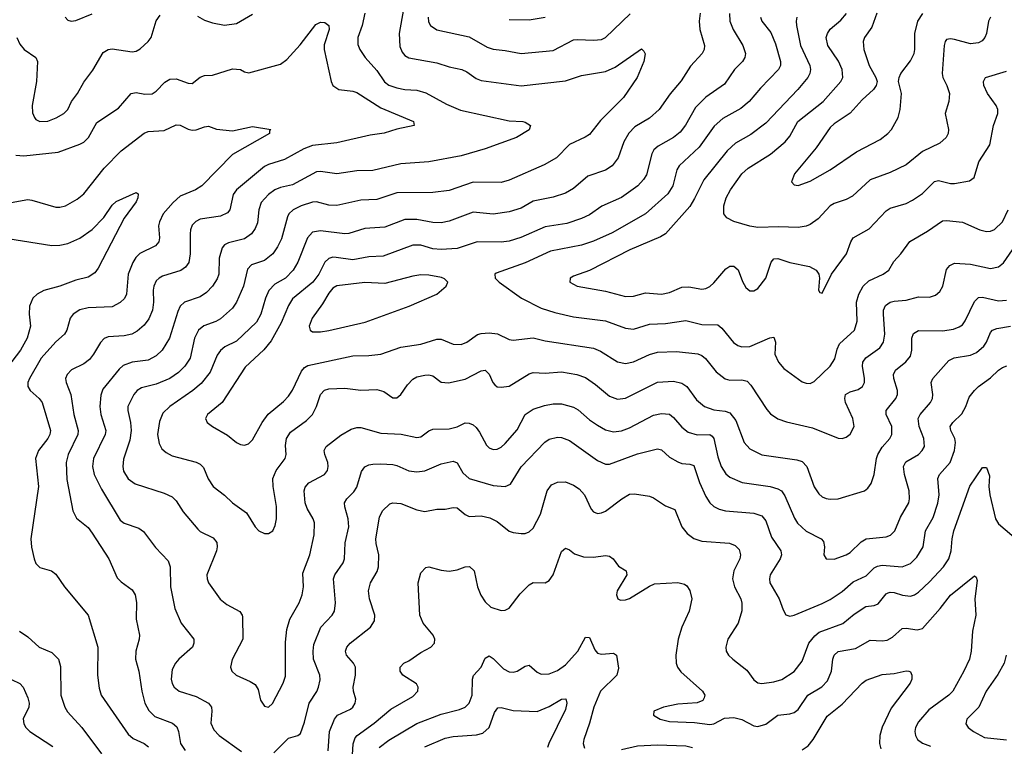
# Model space of a CAD drawing. Header units: inches. Extents: x 501419 to 657765, y 482282 to 547532.
# Tile 51 of 225: x 553629 to 558539, y 530815 to 534438. Entities that reach past the tile are written whole.
import ezdxf

# ---------------------------------------------------------------- set-up
doc = ezdxf.new("R2010")
doc.units = ezdxf.units.IN
doc.header["$MEASUREMENT"] = 0
doc.layers.add('A5553', color=7, linetype='Continuous')

msp = doc.modelspace()

# ---------------------------------------------------------------- linework, layer by layer
at = {"layer": 'A5553', "color": 6}
for points, elevation in [([(553614.7, 534350), (553630, 534315.8), (553652.4, 534290), (553709.7, 534250), (553717.6, 534230), (553713.8, 534130), (553692, 534010), (553693.5, 533973.5), (553702.5, 533950), (553710, 533940.5), (553730, 533930.7), (553770, 533932), (553811.6, 533948.4), (553849.9, 533970), (553868.7, 533990), (553887.9, 534030), (553917.6, 534070), (553950, 534127.4), (553994.2, 534185.8), (554046.2, 534273.8), (554070, 534288.9), (554090, 534293.6), (554190, 534277.8), (554210, 534281.9), (554230, 534293), (554270, 534329.5), (554285.1, 534350), (554310, 534433), (554330, 534461.3)], 2700), ([(553856.8, 534450), (553870, 534436.1), (553885.5, 534430), (553910, 534433.7), (553990, 534467.8)], 2800), ([(555351, 534470), (555337.3, 534410), (555314.9, 534350), (555314.9, 534314.9), (555324.6, 534290), (555351.1, 534250), (555410, 534185.1), (555448.5, 534128.5), (555470, 534112.5), (555510, 534097.9), (555550, 534089.5), (555610, 534086.8), (555653.8, 534073.8), (555756.7, 534016.7), (555827.2, 533987.2), (556070, 533934.1), (556138, 533930), (556150, 533927.1), (556175.7, 533910), (556170, 533889.2), (556106.5, 533850), (555950, 533793.6), (555830, 533759.9), (555670, 533729.2), (555530, 533719.7), (555390, 533686), (555310, 533684), (555210, 533668.9), (555130, 533681.7), (555110, 533679.4), (554990, 533614.3), (554930, 533601.6), (554901.6, 533590), (554870, 533566.1), (554833.4, 533526.6), (554820.9, 533490), (554815.1, 533424.9), (554803.5, 533396.5), (554784.7, 533370), (554750, 533346.3), (554670, 533326.1), (554650, 533315.2), (554638.6, 533301.4), (554623.4, 533250), (554622.4, 533170), (554613.6, 533146.4), (554590.1, 533109.9), (554561.3, 533078.7), (554530, 533055.9), (554450.9, 533029.1), (554430.1, 533009.9), (554417.4, 532982.6), (554376.6, 532850), (554340.3, 532790), (554310, 532762.2), (554270, 532741.2), (554189.5, 532730), (554145.7, 532714.3), (554124.7, 532695.3), (554044.7, 532595.3), (554033.4, 532566.6), (554029.1, 532510), (554034.2, 532470), (554058.9, 532390), (554055.9, 532370), (553998, 532250), (553992.2, 532210), (554000.9, 532170), (554037.2, 532097.2), (554130, 531942.2), (554150, 531928.3), (554223, 531903), (554246.8, 531886.8), (554306.5, 531806.5), (554370, 531740.8), (554379.1, 531710), (554381, 531610), (554402.5, 531502.6), (554433.9, 531430), (554497, 531350), (554498.2, 531330), (554490.3, 531310), (554422.9, 531250), (554406.1, 531230), (554390, 531198.9), (554384.8, 531150), (554389.1, 531129.1), (554399.8, 531110), (554423.8, 531090), (554510, 531063.3), (554570.6, 531030), (554585, 531010), (554588.2, 530990), (554583, 530930), (554597.4, 530897.4), (554624.1, 530870), (554735.6, 530790)], 2700), ([(555542.4, 534490), (555520.7, 534370), (555525.3, 534305.3), (555536.8, 534276.8), (555550, 534259), (555570, 534247.3), (555710, 534222.5), (555770, 534202.8), (555833.8, 534190), (555858.8, 534178.8), (555904.9, 534144.9), (555930, 534135.4), (556130, 534108.3), (556350, 534133.9), (556430, 534160), (556550, 534180.5), (556598.2, 534201.8), (556730, 534292.3), (556742, 534282), (556747.7, 534267.7), (556740.9, 534230), (556708.2, 534150), (556639.1, 534050), (556524.8, 533935.2), (556470, 533866.4), (556448.3, 533851.7), (556370, 533815.7), (556305.4, 533750), (556245.1, 533714.9), (556070, 533637.4), (556030, 533627.1), (555890, 533628.8), (555770, 533587.2), (555690, 533576), (555510, 533575), (555410, 533541.6), (555330, 533538), (555210, 533511.2), (555170, 533513.5), (555110, 533529.7), (555090, 533528.8), (555032, 533510), (554993.4, 533490), (554972.1, 533470), (554964.6, 533455.4), (554934.6, 533345.4), (554915.1, 533304.9), (554891.2, 533270), (554850, 533238.2), (554784.5, 533215.5), (554764.9, 533195.1), (554745.6, 533110), (554709.8, 533030.2), (554690, 532999.8), (554630, 532945.9), (554607.2, 532932.8), (554547.9, 532912.1), (554521.4, 532890), (554501.3, 532850), (554479.1, 532750), (554453.4, 532710), (554421.6, 532678.4), (554377.8, 532650), (554310, 532620.7), (554236.7, 532603.3), (554215.8, 532590), (554198, 532570), (554169.3, 532510), (554167.9, 532490), (554181.7, 532430), (554185.5, 532390), (554178.5, 532341.5), (554147.6, 532247.6), (554143.5, 532210), (554147.6, 532187.6), (554169.7, 532149.7), (554204.6, 532124.6), (554350, 532078.1), (554390, 532059.3), (554410, 532038.7), (554444.2, 531984.2), (554517.5, 531897.5), (554530, 531886.4), (554594.1, 531854.1), (554611.7, 531831.7), (554614.1, 531810), (554610.3, 531790), (554563.1, 531670), (554563.4, 531650), (554570, 531630.1), (554628.6, 531548.6), (554661.8, 531521.8), (554726.9, 531486.9), (554738.8, 531470), (554740.3, 531460.3), (554742.1, 531350), (554688.4, 531248.4), (554680.8, 531210), (554687.7, 531190), (554709.5, 531169.5), (554778.5, 531138.5), (554802.9, 531122.9), (554818.2, 531098.2), (554830, 531046.2), (554850, 531015.3), (554870, 531011.4), (554890, 531029.5), (554943, 531130), (554955.1, 531164.9), (554954.8, 531334.8), (554961.6, 531398.4), (554975.8, 531450), (555023, 531530), (555038.4, 531570), (555044.2, 531610), (555041, 531679), (555075.7, 531770), (555096.9, 531870), (555099.3, 531930), (555093, 531950), (555061.9, 532001.9), (555053.1, 532030), (555047.8, 532090), (555052.2, 532107.8), (555071.5, 532128.5), (555148.5, 532170), (555163.7, 532190), (555168.1, 532210), (555165.1, 532230), (555150.2, 532270), (555147.5, 532290), (555157.7, 532310), (555230, 532366.5), (555282.8, 532397.2), (555310, 532405), (555330, 532404.8), (555430, 532376.4), (555531.6, 532371.6), (555610, 532354.8), (555630, 532358.6), (555670, 532388.6), (555690, 532397.4), (555770, 532398.2), (555810, 532408.8), (555850, 532428.5), (555870, 532426.4), (555890, 532417.8), (555905.1, 532405.1), (555922, 532382), (555956.6, 532316.6), (555970, 532303), (555990, 532295.5), (556010, 532297.2), (556030, 532307.5), (556050, 532326), (556110, 532393.8), (556150, 532470), (556190, 532496.6), (556245.9, 532514.1), (556290, 532522.2), (556330, 532523.1), (556390, 532506.5), (556413.5, 532493.5), (556470, 532443.9), (556510, 532415.9), (556550, 532393.1), (556590, 532383.1), (556630, 532388.8), (556670, 532402.7), (556790, 532466.3), (556830, 532475.2), (556870, 532470.6), (556890, 532455.4), (556930, 532406.2), (556962.5, 532382.5), (557008, 532368), (557070, 532370.2), (557082.1, 532362.1), (557089.9, 532349.9), (557110, 532258.3), (557127.4, 532210), (557150, 532174.6), (557170, 532156.8), (557230.9, 532130.9), (557370.9, 532110.9), (557410, 532099.5), (557428.4, 532088.4), (557444.6, 532064.6), (557492.2, 531952.2), (557507.9, 531927.9), (557550, 531888.5), (557624.6, 531850), (557637, 531837), (557642.6, 531810), (557638.8, 531770), (557650, 531750.9), (557690, 531749.1), (557749.5, 531769.5), (557770, 531781), (557825.5, 531834.5), (557849.6, 531850.5), (557950, 531859.3), (557971.2, 531868.9), (557992.3, 531890), (558021.3, 531958.7), (558061.8, 532030), (558066.6, 532050), (558064.8, 532090), (558040.5, 532170), (558036, 532210), (558046.9, 532233.1), (558110.2, 532270), (558129.8, 532290), (558139.8, 532310), (558138.1, 532350), (558114.4, 532410), (558109.7, 532450), (558118.7, 532470), (558170.9, 532530), (558180, 532550), (558181.9, 532570), (558173.7, 532630), (558182.9, 532650), (558261.4, 532738.6), (558288.4, 532751.6), (558370, 532765.7), (558400.7, 532779.3), (558435.8, 532810), (558449.1, 532830), (558470, 532879), (558480.4, 532890), (558501.4, 532898.6), (558570, 532910.7)], 2800), ([(557022.8, 534470), (557017.3, 534430), (557021, 534390), (557044.2, 534310), (557042.7, 534290), (557032.2, 534270), (556973.8, 534206.2), (556927.2, 534132.8), (556872.1, 534067.9), (556817.4, 533990), (556770, 533946.9), (556696.3, 533903.7), (556667.1, 533872.9), (556641.5, 533830), (556613.8, 533750), (556583.7, 533710), (556550, 533687.7), (556462.4, 533657.6), (556390, 533596.9), (556350, 533573), (556290, 533553.7), (556190, 533533.3), (556130, 533498.7), (556070, 533481), (555990, 533469), (555890, 533479.1), (555770, 533433.3), (555730, 533426), (555690, 533427.6), (555610, 533442.5), (555550, 533442.6), (555450, 533403.2), (555350, 533397.7), (555270, 533372.2), (555250, 533370), (555130, 533385.7), (555090, 533378.1), (555064.2, 533350), (555016.2, 533230), (554993.2, 533190), (554955.5, 533150), (554900.8, 533119.2), (554871.7, 533088.3), (554855.1, 533050), (554831.1, 532970), (554810, 532929.3), (554710, 532835.1), (554653, 532807), (554630.5, 532789.5), (554614.7, 532765.3), (554578.8, 532681.2), (554535, 532625), (554492.8, 532590), (554378.3, 532510), (554343.3, 532476.7), (554325.9, 532434.1), (554316.2, 532370), (554324.6, 532324.6), (554338.7, 532298.7), (554359.8, 532279.8), (554390, 532264), (554510, 532231.9), (554530, 532222.3), (554545.5, 532205.5), (554568.3, 532148.3), (554593.4, 532110), (554650, 532068.2), (554690, 532029.5), (554759.4, 531979.4), (554803.8, 531910), (554822.2, 531890), (554850, 531876.6), (554870, 531876.9), (554891.3, 531890), (554903.2, 531916.8), (554910.2, 531949.9), (554909.7, 532010.3), (554892.6, 532110), (554891.4, 532150), (554907.8, 532190), (554953.5, 532250), (554958.3, 532270), (554954.9, 532314.9), (554959.4, 532350), (554978.8, 532381.2), (555059.9, 532440.1), (555089.6, 532470), (555110, 532509.7), (555129.9, 532570.1), (555148.5, 532591.5), (555170, 532597.1), (555250, 532601), (555330, 532591.3), (555410, 532594.8), (555444.6, 532584.6), (555490, 532553.4), (555510, 532552.1), (555530, 532569.6), (555562.2, 532617.8), (555590, 532646), (555610, 532656.9), (555650, 532665.8), (555670, 532667.2), (555690, 532662.5), (555730, 532631.2), (555767.3, 532627.3), (555850, 532645.1), (555930, 532687.1), (555950, 532691.4), (555970, 532671.3), (555988.5, 532628.5), (555997.6, 532617.6), (556010, 532608.5), (556030, 532605.3), (556070, 532611.1), (556170, 532672.7), (556190, 532679.5), (556250, 532675.2), (556330, 532682.4), (556407.8, 532670), (556450, 532654.4), (556499.9, 532619.9), (556570, 532561.4), (556610, 532546.3), (556650, 532551.3), (556810, 532630.2), (556890, 532635.2), (556930, 532626.7), (556955.3, 532610), (557003.5, 532543.5), (557043.8, 532510), (557090, 532493), (557147.2, 532487.2), (557170, 532477.9), (557199.6, 532439.6), (557242.3, 532330), (557270, 532298.6), (557330, 532269.2), (557503.5, 532243.5), (557530, 532234.8), (557553.6, 532210), (557589.9, 532109.9), (557613.9, 532073.9), (557630, 532059.5), (557650, 532050.3), (557670, 532047), (557710, 532049.6), (557841.4, 532090), (557857.8, 532102.2), (557874, 532126), (557890, 532170.2), (557901.4, 532250), (557908.2, 532270), (557930, 532307.5), (557967.4, 532350), (557978.4, 532370), (557978.2, 532410), (557950.3, 532470), (557949.4, 532490), (557997.6, 532550), (558005.8, 532570), (558006.8, 532590), (557987.6, 532650), (557985.7, 532670), (557995.6, 532690), (558047.7, 532732.3), (558070, 532760.3), (558077.4, 532790), (558078.1, 532850), (558086.2, 532873.8), (558110.9, 532889.1), (558230, 532887.5), (558284.8, 532895.2), (558313.9, 532906.1), (558330, 532917.6), (558344, 532936), (558390, 533033.1), (558410, 533052.5), (558430, 533054.8), (558510, 533036), (558550, 533039.4)], 2900), ([(554516.3, 534456.3), (554550, 534436.6), (554590, 534422.1), (554650.9, 534410.9), (554710, 534419.1), (554790, 534466.5)], 2700), ([(557168.3, 534468.3), (557170.5, 534430), (557187.3, 534390), (557235.3, 534310), (557247.7, 534270), (557245, 534250), (557232.8, 534230), (557193.8, 534190), (557143.2, 534116.8), (557050, 534051.3), (556999.1, 534000.9), (556948.5, 533911.5), (556921.9, 533878.1), (556888.5, 533850), (556812.2, 533807.8), (556791.6, 533790), (556781.7, 533770), (556754.8, 533665.2), (556739.4, 533640.6), (556710.9, 533610), (556630, 533552.2), (556532.2, 533507.8), (556470, 533466), (556430, 533446.2), (556358.1, 533421.9), (556250, 533405.6), (556127.4, 533352.6), (556070, 533334.1), (556030, 533329.8), (555910, 533331.2), (555810, 533298), (555730, 533291.8), (555690, 533295.1), (555630, 533314.3), (555590, 533314.1), (555441.6, 533258.4), (555370, 533256.3), (555290, 533241.3), (555207.3, 533252.7), (555190, 533253.4), (555170, 533247.4), (555151.1, 533228.9), (555120.8, 533170), (555091.1, 533130), (554990, 533046.3), (554970, 533012.6), (554933.8, 532926.2), (554883.7, 532836.3), (554847, 532793), (554753.5, 532706.5), (554638.1, 532530), (554565.9, 532470), (554556.1, 532450), (554563.9, 532430), (554590.1, 532410), (554666.1, 532366.1), (554710, 532329.7), (554730, 532319.4), (554750, 532316.7), (554770, 532323.4), (554790, 532343.3), (554838.7, 532430), (554868.3, 532471.6), (554945.2, 532534.8), (554970, 532561), (554990, 532591.9), (555033.8, 532686.2), (555050, 532704.3), (555066.3, 532713.7), (555290, 532761.5), (555370, 532763.6), (555430, 532771.2), (555530, 532805.6), (555630, 532820.2), (555710, 532846.1), (555730, 532845.9), (555790, 532820.9), (555830, 532818.1), (555859.2, 532830), (555912, 532868), (555930, 532873.8), (555970, 532876.3), (556011.5, 532871.5), (556070, 532843.4), (556090, 532840.7), (556190, 532852.2), (556250, 532837.4), (556490, 532800.8), (556525.4, 532785.4), (556610, 532732.8), (556650, 532724.1), (556690, 532733.1), (556770, 532769.6), (556810, 532780), (556904.5, 532784.5), (557010, 532772.5), (557030, 532763.4), (557048.2, 532748.2), (557101.7, 532681.7), (557147.6, 532647.6), (557170, 532640.3), (557230, 532642.8), (557256.7, 532636.7), (557275.5, 532615.5), (557354.1, 532494.1), (557373.5, 532473.5), (557408.6, 532448.6), (557452.7, 532432.7), (557583, 532403), (557710, 532351.7), (557730, 532349.7), (557750, 532356.5), (557770, 532371.8), (557789.7, 532410), (557783.9, 532450), (557747.1, 532530), (557743.7, 532550), (557747.5, 532570), (557770, 532582.8), (557810, 532594.7), (557831.3, 532610), (557840.8, 532630), (557841.8, 532650), (557831.4, 532710), (557832.9, 532730), (557847.8, 532752.2), (557917.4, 532802.6), (557937, 532830), (557942.8, 532870), (557935.4, 532970), (557936.9, 532990), (557946.6, 533013.4), (557969.9, 533030), (557990, 533035), (558050, 533039.6), (558110, 533055.7), (558165.9, 533054.1), (558195.2, 533064.8), (558216.5, 533083.5), (558231.2, 533108.8), (558250, 533193.5), (558266.6, 533213.4), (558290, 533224.2), (558370, 533219.7), (558470, 533198.5), (558510, 533205.2), (558533.7, 533226.3), (558580, 533290)], 3000), ([(555666.7, 534450), (555668.1, 534428.1), (555677.3, 534410), (555710, 534387.3), (555870, 534352.8), (555960.9, 534300.9), (555990, 534290.5), (556050, 534285.3), (556130, 534269.2), (556290, 534285.2), (556390, 534337.1), (556410, 534339.8), (556490, 534335.4), (556530, 534340.2), (556550, 534350), (556672.3, 534467.7)], 2900), ([(558470.2, 534450), (558460, 534430), (558450.3, 534370), (558441.9, 534350), (558427.8, 534332.2), (558410, 534322.3), (558370, 534317), (558290, 534339.3), (558270, 534342.8), (558250, 534338.7), (558243.4, 534330), (558239.3, 534310), (558228.4, 534170), (558232, 534150), (558252.6, 534110), (558265.2, 534070), (558261.5, 534030), (558242.9, 533970), (558259.6, 533890), (558258.1, 533870), (558249, 533850), (558217.1, 533822.9), (558130, 533781.4), (558050, 533714.5), (557970, 533676.3), (557870, 533639), (557780.9, 533559.1), (557750, 533542.5), (557690, 533522), (557670.2, 533509.8), (557610, 533445), (557570, 533417.1), (557550, 533408.9), (557510, 533402.1), (557414.3, 533405.7), (557310, 533402.8), (557270, 533409.5), (557190, 533432.5), (557155.3, 533450), (557140.6, 533470), (557139.9, 533510), (557152, 533550), (557172.7, 533590), (557230, 533670), (557261.3, 533698.7), (557372.9, 533767.1), (557446.7, 533830), (557470, 533857.4), (557509.7, 533930), (557635.1, 534030), (557724.1, 534130), (557733.7, 534150), (557729.6, 534190), (557711.2, 534231.2), (557657.9, 534310), (557650.9, 534350), (557656.9, 534370), (557669.7, 534390.3), (557723.8, 534436.2), (557751.1, 534468.9)], 3300), ([(557902.7, 534470), (557878.3, 534401.7), (557842.2, 534350), (557834.9, 534330), (557837.9, 534290), (557865, 534210), (557897.5, 534150), (557903.9, 534130), (557899.8, 534110), (557886.4, 534090), (557830, 534039.4), (557770, 533972.5), (557690, 533918.9), (557670, 533900.7), (557600.4, 533799.6), (557492.2, 533670), (557477.9, 533630), (557490, 533615), (557510, 533612), (557570, 533633.1), (557670, 533690.3), (557801.3, 533778.7), (557918.8, 533841.2), (557958, 533870), (557976.5, 533890), (558009.9, 533950), (558019.8, 533990), (558025.5, 534070), (558011.5, 534130), (558013.5, 534150), (558022.1, 534170), (558070, 534232.4), (558089, 534270), (558093.1, 534290), (558092.5, 534370), (558107.8, 534430), (558131.6, 534468.4)], 3400), ([(553610, 533763.2), (553650, 533758.7), (553821.5, 533778.5), (553930, 533816.9), (553950, 533827.8), (553972.3, 533850), (554014.6, 533925.4), (554122.7, 533997.3), (554184.9, 534070), (554210, 534075.5), (554253.4, 534066.6), (554290, 534068.9), (554310, 534081.2), (554353.4, 534126.6), (554378.3, 534141.7), (554410, 534143.1), (554470, 534121.3), (554490, 534120.8), (554530, 534151.5), (554550, 534159.7), (554590, 534161), (554690, 534193.4), (554730, 534190.4), (554750, 534178.4), (554772.5, 534172.5), (554930, 534216.8), (554960.5, 534239.5), (555028, 534312), (555105.1, 534414.9), (555130, 534426.3), (555150, 534424.2), (555170.3, 534410), (555171.7, 534390), (555147.7, 534312.3), (555146.9, 534290), (555182.7, 534130), (555191.4, 534110), (555219.8, 534090), (555290, 534082.2), (555310, 534075), (555430, 533998.7), (555592.3, 533930), (555596.3, 533910), (555510, 533892.9), (555447.3, 533872.7), (555377.1, 533862.9), (555210, 533823.9), (555090, 533810.6), (555046.4, 533793.6), (554950, 533740.7), (554870, 533716), (554850, 533705.8), (554710, 533589.5), (554693.9, 533566.1), (554676.4, 533490), (554665.3, 533474.7), (554630, 533459), (554530, 533444.3), (554507.4, 533432.6), (554490, 533413.1), (554480.9, 533390), (554478.8, 533370), (554479.9, 533270), (554472.6, 533227.4), (554455.8, 533204.2), (554432.7, 533187.3), (554341.3, 533158.7), (554324.1, 533150), (554310, 533135.7), (554298.3, 533110), (554295.3, 533090), (554296.7, 533030), (554291.1, 532990), (554274.1, 532945.9), (554250, 532915), (554214.9, 532885.1), (554189, 532871), (554150, 532862.6), (554070, 532857.6), (554050.8, 532849.2), (554031.7, 532828.3), (553997.7, 532770), (553976.7, 532743.3), (553950, 532723.2), (553887.9, 532692.1), (553865.3, 532670), (553858.6, 532650), (553861.1, 532630), (553883.6, 532570), (553898.9, 532470), (553921.7, 532390), (553918.6, 532370), (553870.4, 532270), (553861.5, 532230), (553864.9, 532144.9), (553893.9, 531990), (553912.6, 531952.6), (553970, 531906.9), (553990, 531877.3), (554074.2, 531750), (554116.1, 531656.1), (554134.8, 531634.8), (554190, 531595.9), (554205.9, 531570), (554211.8, 531531.8), (554209.6, 531450), (554226.7, 531370), (554225.6, 531350), (554207.8, 531290), (554206.8, 531250), (554223.1, 531190), (554238, 531090), (554253.4, 531030), (554273.4, 530993.4), (554303.8, 530963.8), (554390.5, 530930.5), (554412.1, 530912.1), (554420.5, 530890), (554430.6, 530830), (554455.1, 530795.1)], 2600), ([(557322.8, 534450), (557330, 534431.4), (557374.6, 534374.6), (557398.2, 534318.2), (557422.2, 534230), (557422, 534210), (557413.3, 534190), (557322.6, 534097.4), (557267.2, 534030), (557224.2, 533995.8), (557135.1, 533944.9), (557092.4, 533907.6), (557016.7, 533803.3), (556916.6, 533710), (556906.3, 533690), (556885.7, 533610), (556860.6, 533570), (556750, 533470), (556584, 533376), (556490, 533333.7), (556430, 533314.3), (556276.2, 533283.8), (556150, 533225.2), (556005.2, 533174.8), (555997.6, 533170), (555999.4, 533150), (556020.3, 533130), (556131.9, 533050), (556230, 532999.7), (556297.8, 532977.8), (556390, 532956.1), (556550, 532936.8), (556650, 532899.6), (556690, 532895.2), (556770, 532920), (556850, 532923.7), (556950, 532938.6), (557030, 532919.2), (557110, 532916.2), (557130, 532900.6), (557188.5, 532828.5), (557210, 532813.6), (557230, 532807.3), (557270, 532808.8), (557370, 532851.3), (557390, 532854.7), (557398.2, 532830), (557395.2, 532770), (557412.1, 532730), (557439.9, 532699.9), (557530, 532632.7), (557550, 532625.3), (557570, 532624.9), (557590, 532634.5), (557670.7, 532710), (557693.2, 532746.8), (557704.5, 532795.5), (557717.1, 532822.9), (557790.9, 532890), (557805.4, 532934.6), (557801.3, 533030), (557813.8, 533070), (557835.1, 533110), (557863.4, 533136.6), (557935.3, 533170), (557962.2, 533190), (557987.6, 533232.4), (558022.8, 533270), (558068, 533332), (558156.4, 533383.6), (558230, 533435), (558250, 533437.4), (558330, 533428.7), (558417.2, 533390), (558450, 533381.7), (558470, 533384), (558490, 533392.8), (558529, 533430), (558558.1, 533490)], 3100), ([(556070, 534438.4), (556170, 534437.6), (556250, 534450.5)], 3000), ([(557504.4, 534450), (557500, 534430), (557502.2, 534410), (557522.2, 534310), (557568.3, 534210), (557572.5, 534190), (557569.3, 534170), (557558.6, 534150), (557509.8, 534090.2), (557350, 533921.8), (557274.6, 533865.4), (557198, 533822), (557156.1, 533783.9), (557040.2, 533639.8), (556994.1, 533545.9), (556970, 533507.6), (556850.1, 533370), (556824.9, 533355.1), (556672.1, 533290), (556470, 533188.3), (556390, 533158.9), (556373.5, 533150), (556371.7, 533130), (556409.2, 533110), (556550, 533083.9), (556650, 533058.7), (556690, 533060.5), (556750, 533075.6), (556830, 533068.9), (556870, 533078.4), (556930, 533105.4), (556966.3, 533106.3), (557030, 533094.5), (557050, 533097.7), (557070, 533108), (557090, 533126.1), (557150, 533196.3), (557170, 533208.6), (557190, 533209.3), (557211.3, 533191.3), (557232.8, 533132.8), (557250, 533103.7), (557270, 533087), (557290, 533085.7), (557310, 533097.7), (557348.9, 533150), (557376.3, 533230), (557390, 533245.1), (557410, 533247.4), (557470, 533227.4), (557567.4, 533207.4), (557601.1, 533190), (557614.3, 533170), (557617.7, 533150), (557612.2, 533090), (557618.5, 533078.5), (557630, 533074.9), (557677.7, 533170), (557751.9, 533270), (557772.6, 533330), (557785, 533350), (557864.3, 533395.7), (557950, 533486), (557970, 533498), (558050, 533522), (558081.4, 533538.6), (558130, 533570.9), (558190, 533630.7), (558210, 533636.1), (558270, 533621.7), (558290, 533621.7), (558365.2, 533634.8), (558388.7, 533651.3), (558411.2, 533730), (558466.1, 533813.9), (558484.2, 533910), (558506.7, 533970), (558506.4, 533990), (558498.1, 534010), (558454.8, 534070), (558437.2, 534110), (558435, 534130), (558444.5, 534150), (558550, 534182.3)], 3200), ([(553512.8, 533512.8), (553670, 533540.9), (553690, 533539.1), (553810, 533502.8), (553830, 533502.7), (553857.4, 533510), (553916.6, 533543.4), (553949.9, 533570), (554050, 533697.4), (554135, 533785), (554250, 533872.2), (554270, 533880.8), (554350, 533886.5), (554410, 533914.4), (554430, 533912), (554470, 533892.1), (554490, 533888), (554510, 533889.1), (554550, 533904.5), (554570, 533906.9), (554610, 533893.1), (554690, 533884.8), (554790, 533905.1), (554881.1, 533890), (554875.6, 533884.4), (554874.1, 533870), (554690, 533766.1), (554537.7, 533610), (554505.2, 533590), (554430, 533557.5), (554393.9, 533526.1), (554345.4, 533470), (554325.9, 533430), (554321.9, 533410), (554326, 533350), (554322.7, 533330), (554306, 533310), (554228.3, 533271.7), (554208.2, 533251.8), (554192.7, 533227.3), (554170.2, 533170), (554161.1, 533070), (554151.3, 533048.8), (554130, 533027.5), (554090, 533006.2), (553970, 533002.4), (553929.2, 532990.8), (553896.7, 532970), (553881.4, 532950), (553864.9, 532890), (553853.5, 532870), (553810, 532831.8), (553736.1, 532750), (553677.9, 532650), (553670.5, 532630), (553670.2, 532610), (553682.1, 532590), (553725.9, 532550), (553740.9, 532530), (553783, 532390), (553779.8, 532370), (553770, 532350.5), (553723, 532290), (553708.3, 532250), (553722.5, 532110), (553685.6, 531850), (553688.6, 531808.6), (553701.8, 531750), (553710, 531727.5), (553730, 531706.8), (553787.6, 531690), (553810, 531673.6), (553852.3, 531610), (553970, 531470.1), (554019, 531310), (554017.8, 531170), (554025.1, 531105.1), (554035.8, 531070), (554170, 530875.6), (554194.9, 530854.9), (554249.8, 530829.8), (554272.1, 530812.1)], 2500), ([(553570, 533347.2), (553790, 533312.5), (553830, 533313.8), (553870, 533323), (553930, 533349.2), (553990, 533392.1), (554048.5, 533451.5), (554090, 533513.3), (554110, 533531.7), (554210, 533576.4), (554219.3, 533570), (554218.5, 533550), (554210.7, 533530), (554150, 533449.3), (554020, 533200), (554003.8, 533176.2), (553970, 533155), (553910, 533139.9), (553830.3, 533109.7), (553750, 533087.7), (553716.2, 533070), (553695.3, 533050), (553678.7, 533010), (553676.1, 532970), (553683.6, 532910), (553666.8, 532850), (553634.1, 532790), (553524.4, 532650)], 2400), ([(554897.2, 530782.8), (554970, 530855.7), (555016.9, 530870), (555030, 530880.1), (555050, 530935.6), (555072.2, 531030), (555111.2, 531088.8), (555119.9, 531110), (555127.3, 531147.3), (555126.5, 531170), (555094.6, 531250), (555092.4, 531290), (555096.4, 531323.6), (555131.1, 531408.9), (555187.8, 531470), (555199.1, 531490), (555204, 531530), (555193.2, 531650), (555201, 531670), (555241.5, 531730), (555249.3, 531750), (555251.5, 531830), (555270, 531910), (555267, 531950), (555249.8, 532010), (555249.3, 532030), (555260.6, 532050), (555295, 532085), (555310, 532108.2), (555334.4, 532185.6), (555350, 532208.9), (555370, 532218.8), (555390, 532222.3), (555430, 532224.5), (555490, 532220.3), (555510, 532216), (555570, 532188.6), (555610, 532183.1), (555650, 532188.8), (555730, 532223.6), (555790, 532236.7), (555810, 532229.1), (555839.5, 532179.5), (555871.2, 532151.2), (555990, 532115.7), (556050, 532110), (556076.8, 532123.2), (556130, 532208.9), (556247.9, 532332.1), (556270, 532346.9), (556310, 532356.2), (556330, 532355.2), (556370, 532340.1), (556510, 532241), (556550, 532222.1), (556570, 532222.4), (556710, 532273.4), (556810, 532298.1), (556830, 532294), (556870, 532256.5), (556910, 532234.5), (556930, 532225.6), (556970, 532222.7), (556990, 532215.1), (557019.3, 532130), (557050, 532061.1), (557069.6, 532029.6), (557090.5, 532010.5), (557117, 531997), (557148.7, 531988.7), (557290, 531978.5), (557330, 531965.2), (557350, 531939.5), (557378.6, 531858.6), (557424.1, 531790), (557427.6, 531770), (557420.7, 531750), (557370.6, 531670), (557367.3, 531650), (557370.2, 531630), (557416.7, 531550), (557435.9, 531495.9), (557450, 531470.7), (557470, 531464.5), (557490.1, 531470.1), (557630, 531527.4), (557670, 531548.2), (557730, 531587.9), (557784.8, 531635.2), (557850, 531666.2), (557890, 531706.1), (557905.7, 531714.3), (557930, 531718.1), (558030, 531710.5), (558070, 531727.7), (558102.2, 531757.8), (558134.4, 531810), (558146.2, 531890), (558183.1, 531956.9), (558207, 532027), (558214, 532070), (558206.8, 532150), (558215.9, 532170), (558268, 532230), (558290.6, 532290), (558295, 532330), (558291.9, 532350), (558272, 532390), (558268.8, 532410), (558282.5, 532430), (558326.4, 532473.6), (558346.6, 532510), (558364, 532556), (558390, 532590.1), (558410.3, 532610), (558470, 532652.4), (558510, 532690), (558530, 532703.9), (558551.6, 532711.6)], 2700), ([(555167.1, 530792.9), (555173.5, 530890), (555198.5, 530950), (555213.6, 530970), (555279.1, 531000.9), (555290.4, 531010), (555302.8, 531030), (555305.8, 531050), (555293.4, 531090), (555292, 531110), (555304.1, 531170), (555303.3, 531210), (555293.3, 531230), (555259.4, 531270), (555253.6, 531290), (555260.7, 531310), (555276.9, 531330), (555378.3, 531410), (555398.2, 531441.8), (555399.9, 531470), (555373.7, 531550), (555368.6, 531590), (555379, 531630), (555412.2, 531687.8), (555418.5, 531710), (555419.8, 531770), (555406.1, 531826.1), (555405.5, 531850), (555422.8, 531957.2), (555438.6, 531990), (555475.4, 532024.6), (555490.6, 532029.4), (555530, 532026), (555610, 531994.9), (555650, 531986.3), (555710, 531997.4), (555750, 531997.1), (555790, 532005.8), (555810, 532005.1), (555850, 531971.6), (555870, 531961.2), (555930, 531964.9), (555974, 531954), (556010, 531936.3), (556070, 531888.5), (556090, 531880.7), (556130, 531875.7), (556150, 531877.1), (556170, 531885.1), (556190, 531903.8), (556226.7, 531973.3), (556259, 532090), (556281.5, 532118.5), (556310, 532132.6), (556350, 532133.7), (556390, 532117.4), (556419.2, 532099.2), (556445.7, 532070), (556478.3, 531998.3), (556490, 531985.1), (556510, 531976.6), (556530, 531978.8), (556550, 531987.3), (556630.9, 532050), (556670, 532071.8), (556693.9, 532073.9), (556770, 532062.1), (556790, 532054.6), (556850, 532014), (556895.5, 531995.5), (556930.5, 531910), (556956.9, 531876.9), (556990, 531852.1), (557030, 531838.6), (557168.3, 531828.3), (557196.5, 531816.5), (557216.4, 531796.4), (557223.8, 531770), (557219.4, 531750), (557189.6, 531690.4), (557183.5, 531650), (557194, 531610), (557224.9, 531550), (557230.7, 531529.3), (557229.9, 531490.1), (557211.7, 531430), (557159.7, 531350), (557150.1, 531310), (557151.7, 531290), (557163.4, 531270), (557184.3, 531250), (557255, 531195), (557290, 531147.6), (557310, 531132), (557330, 531129), (557390, 531136.3), (557430, 531148.1), (557490, 531188.3), (557530, 531240.3), (557563.1, 531330), (557593.8, 531366.2), (557616, 531384), (557732.8, 531427.2), (557790, 531474.6), (557848.3, 531511.7), (557890, 531518.1), (557910, 531525.8), (557950, 531575.6), (557959.7, 531580.3), (557970, 531584.1), (557990, 531581.8), (558031.4, 531568.6), (558070, 531564.6), (558090, 531570.9), (558110, 531584.1), (558165.3, 531634.7), (558235.5, 531710), (558262.1, 531750), (558273.5, 531790), (558278.7, 531850), (558287.5, 531890), (558367.3, 532112.7), (558430, 532205.2), (558450, 532205.3), (558464.1, 532164.1), (558461.8, 532110), (558465.7, 532070), (558494.9, 531950), (558510, 531925.2), (558620.8, 531830)], 2600), ([(555284.4, 530690), (555291.7, 530828.3), (555301.8, 530858.2), (555311.8, 530870), (555396.2, 530930), (555479.1, 531000.9), (555590, 531064), (555614, 531090), (555616.8, 531110), (555607.7, 531127.7), (555538.9, 531170), (555526.8, 531190), (555525.9, 531210), (555544.1, 531230), (555570, 531241.5), (555630, 531282.9), (555678.7, 531310), (555697.4, 531330), (555699, 531350), (555690.2, 531370), (555640.4, 531430), (555625, 531470), (555616.2, 531630), (555630, 531680.2), (555653.7, 531706.3), (555670, 531710.1), (555730, 531693.4), (555770, 531689.4), (555810, 531694.7), (555850, 531710.8), (555871.3, 531711.3), (555894.6, 531690), (555912.5, 531610), (555929.2, 531569.2), (555950, 531535.2), (555978.8, 531510), (556030, 531493.3), (556050, 531494.7), (556070, 531504.6), (556124.8, 531575.2), (556170, 531621.1), (556190, 531631.4), (556250, 531630.7), (556270, 531641.8), (556289.2, 531670.8), (556330, 531786.7), (556350, 531802.9), (556370, 531794.3), (556395, 531775), (556440, 531760), (556490, 531757.9), (556550, 531767.4), (556570, 531763.7), (556588.4, 531750), (556614.2, 531714.2), (556652.7, 531690), (556656, 531670), (556609.1, 531590), (556605, 531570), (556611, 531551), (556624.6, 531544.6), (556650, 531545.2), (556670, 531552.2), (556770, 531614.6), (556794.9, 531625.1), (556910, 531632.9), (556944.4, 531624.4), (556955.6, 531615.6), (556970, 531592.9), (556980.8, 531550), (556967.8, 531490), (556930.5, 531410), (556912, 531350), (556900.6, 531270), (556902.3, 531230), (556909.3, 531210), (556926.1, 531186.1), (557033.6, 531090), (557044.6, 531070), (557042.9, 531057.1), (557035.4, 531044.6), (557007.3, 531032.7), (556910, 531024.8), (556839.3, 531010), (556791, 530990), (556790.1, 530970), (556822, 530950), (556870, 530939.5), (556994.7, 530934.7), (557070, 530923.7), (557090, 530927.3), (557143.7, 530956.3), (557190, 530959.5), (557229.3, 530949.3), (557290, 530918.1), (557310, 530914), (557350, 530925.3), (557410, 530970.8), (557470, 530976.6), (557490, 530983.4), (557510, 530998.4), (557558.7, 531070), (557628.7, 531111.3), (557657.6, 531142.4), (557677.2, 531190), (557682.8, 531250), (557689.7, 531270), (557710, 531287.8), (557796.9, 531303.1), (557870, 531345), (557930, 531341.8), (557954.8, 531345.2), (557980.9, 531359.1), (558030, 531403.4), (558050, 531404.7), (558104.6, 531395.4), (558130, 531403.6), (558218.3, 531501.7), (558270, 531568.8), (558390, 531666.1), (558398.2, 531658.2), (558402.5, 531642.5), (558392.2, 531550), (558396.8, 531470), (558380.4, 531390), (558372.9, 531290), (558364.9, 531250), (558337.3, 531190), (558281.9, 531090), (558261.5, 531070), (558162, 530998), (558110, 530937.5), (558095.8, 530910), (558092.3, 530890), (558095.3, 530870), (558106, 530850), (558130.4, 530830.4), (558170, 530815.4)], 2500), ([(553628.9, 531388.9), (553670, 531361.4), (553726.9, 531310), (553790, 531282.5), (553822.3, 531250), (553832.6, 531212.6), (553834.3, 531070), (553853.7, 531010), (553867.6, 530987.6), (553938.5, 530910), (554037.8, 530777.8)], 2400), ([(555421.4, 530810), (555470, 530846.2), (555610, 530928.9), (555730, 530975), (555821.5, 530998.5), (555850, 531011.1), (555870, 531031), (555885.8, 531070), (555886.8, 531150), (555892.3, 531167.7), (555930.5, 531209.5), (555950, 531254.2), (555970, 531266.8), (555990, 531253.9), (556041.2, 531201.2), (556070, 531186), (556090, 531185.2), (556110, 531190.5), (556150, 531215.1), (556170, 531220.8), (556210, 531185.6), (556230, 531175.3), (556270, 531176.5), (556310, 531192.8), (556350, 531221.4), (556411.8, 531290), (556450, 531358.8), (556470, 531358.2), (556496.9, 531296.9), (556510, 531280.4), (556530, 531275.1), (556590, 531279.6), (556605, 531270), (556614.2, 531205.8), (556607.2, 531170), (556525.6, 531090), (556491.8, 531010), (556470, 530930), (556441.8, 530850), (556439.3, 530830), (556445.4, 530805.4)], 2400), ([(558547.9, 531270), (558537.6, 531230), (558506.2, 531173.8), (558448.1, 531090), (558411.7, 531010), (558352, 530950), (558347.3, 530927.3), (558358, 530910), (558385.1, 530890), (558439.7, 530859.7), (558550, 530848)], 2600), ([(557530, 530797.7), (557561.4, 530818.6), (557585.9, 530850), (557654.7, 530965.3), (557730, 531024.8), (557830, 531131), (557850, 531145.8), (557930, 531173.3), (557990, 531177.8), (558050, 531191.7), (558063.1, 531190), (558070, 531187), (558077.1, 531170), (558077, 531150), (558069.2, 531130), (557973.9, 531006.1), (557929.6, 530910.4), (557917.7, 530870), (557916.8, 530830), (557923.2, 530803.2)], 2400), ([(553589.2, 531149.2), (553630, 531128.1), (553646.6, 531110), (553670, 531056.6), (553676.9, 531030), (553674.9, 531010), (553647.1, 530952.9), (553650, 530927), (553659.7, 530910), (553680.2, 530890), (553795, 530815)], 2300), ([(555650, 530813.3), (555750, 530856.4), (555790, 530864.7), (555907.7, 530872.3), (555938.3, 530881.7), (555970.1, 530909.9), (555996.1, 530983.9), (556012.6, 531007.4), (556030, 531009.6), (556090, 530994.7), (556210, 530989), (556270, 531013.7), (556330, 531051.2), (556351.8, 531051.8), (556356.6, 531030), (556350, 530999.2), (556267.3, 530830), (556261.6, 530810)], 2300), ([(556630, 530799.4), (556710, 530818.2), (556810, 530823), (556950, 530818.3), (556984.2, 530810)], 2400)]:
    msp.add_lwpolyline(points, dxfattribs=dict(at, elevation=elevation))
at = {"layer": 'A5553', "color": 6, "elevation": 3100}
msp.add_lwpolyline([(555630, 533165.7), (555590, 533160.2), (555450, 533122.9), (555350, 533128.3), (555210, 533111.4), (555190, 533098.9), (555170, 533075.3), (555139, 533021), (555088.1, 532950), (555073.3, 532910), (555076.9, 532890), (555090, 532882.7), (555130, 532881.4), (555170, 532888.8), (555351.5, 532930), (555570.8, 533009.2), (555710, 533070), (555756.1, 533110), (555763.7, 533130), (555746.7, 533146.7), (555732.1, 533152.1), (555670, 533163.7)], close=True, dxfattribs=at)

doc.saveas('drawing.dxf')
